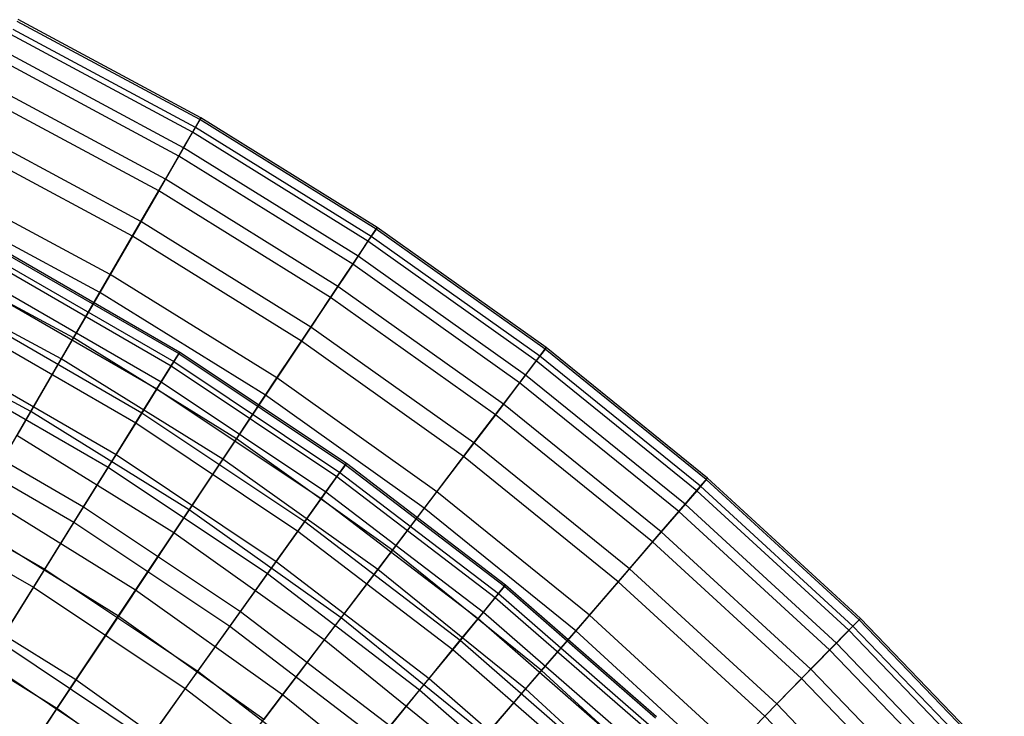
# Model space of a CAD drawing. Extents: x -8.3 to 8.8, y -6 to 6.
# Tile 177 of 177: x 2.9 to 4.6, y 4.1 to 5.4. Entities that reach past the tile are written whole.
import ezdxf

# ---------------------------------------------------------------- set-up
doc = ezdxf.new("R2010")
doc.units = 0
doc.header["$LTSCALE"] = 2.54
doc.layers.get('0').update_dxf_attribs({"linetype": 'CONTINUOUS'})

# ---------------------------------------------------------------- blocks, each defined once
blk = doc.blocks.new('DROPS_COLOR_A_STL')
at = {"color": 0}
for p, q in [((11.2464, 4.9476, 8.0263), (11.558, 4.7673, 8.0263)), ((11.2464, 4.9476, 8.0263), (11.558, 4.7673, 8.0263)), ((11.2479, 4.9502, 7.6576), (11.5596, 4.7699, 7.6576)), ((11.2479, 4.9502, 7.6576), (11.5596, 4.7699, 7.6576)), ((11.2341, 4.9246, 8.3941), (11.5442, 4.7452, 8.3941)), ((11.2341, 4.9246, 8.3941), (11.5442, 4.7452, 8.3941)), ((11.2384, 4.9326, 7.2894), (11.549, 4.7529, 7.2894)), ((11.2384, 4.9326, 7.2894), (11.549, 4.7529, 7.2894)), ((11.2181, 4.8948, 6.9232), (11.5263, 4.7164, 6.9232)), ((11.2181, 4.8948, 6.9232), (11.5263, 4.7164, 6.9232)), ((11.2109, 4.8814, 8.7596), (11.5183, 4.7036, 8.7596)), ((11.2109, 4.8814, 8.7596), (11.5183, 4.7036, 8.7596)), ((11.187, 4.8368, 6.5603), (11.4915, 4.6606, 6.5603)), ((11.187, 4.8368, 6.5603), (11.4915, 4.6606, 6.5603)), ((11.177, 4.8182, 9.1213), (11.4804, 4.6427, 9.1213)), ((11.177, 4.8182, 9.1213), (11.4804, 4.6427, 9.1213)), ((11.558, 4.7673, 8.0263), (11.5442, 4.7452, 8.3941)), ((11.558, 4.7673, 8.0263), (11.5442, 4.7452, 8.3941)), ((11.549, 4.7529, 7.2894), (11.5596, 4.7699, 7.6576)), ((11.549, 4.7529, 7.2894), (11.5596, 4.7699, 7.6576)), ((11.5596, 4.7699, 7.6576), (11.558, 4.7673, 8.0263)), ((11.5596, 4.7699, 7.6576), (11.558, 4.7673, 8.0263)), ((11.558, 4.7673, 8.0263), (11.8573, 4.5674, 8.0263)), ((11.558, 4.7673, 8.0263), (11.8573, 4.5674, 8.0263)), ((11.5596, 4.7699, 7.6576), (11.8591, 4.5699, 7.6576)), ((11.5596, 4.7699, 7.6576), (11.8591, 4.5699, 7.6576)), ((11.1452, 4.759, 6.2023), (11.4449, 4.5856, 6.2023)), ((11.1452, 4.759, 6.2023), (11.4449, 4.5856, 6.2023)), ((11.5442, 4.7452, 8.3941), (11.5183, 4.7036, 8.7596)), ((11.5442, 4.7452, 8.3941), (11.5183, 4.7036, 8.7596)), ((11.5263, 4.7164, 6.9232), (11.549, 4.7529, 7.2894)), ((11.5263, 4.7164, 6.9232), (11.549, 4.7529, 7.2894)), ((11.5442, 4.7452, 8.3941), (11.8421, 4.5462, 8.3941)), ((11.5442, 4.7452, 8.3941), (11.8421, 4.5462, 8.3941)), ((11.549, 4.7529, 7.2894), (11.8474, 4.5536, 7.2894)), ((11.549, 4.7529, 7.2894), (11.8474, 4.5536, 7.2894)), ((11.1325, 4.7352, 9.4778), (11.4307, 4.5627, 9.4778)), ((11.1325, 4.7352, 9.4778), (11.4307, 4.5627, 9.4778)), ((11.4915, 4.6606, 6.5603), (11.5263, 4.7164, 6.9232)), ((11.4915, 4.6606, 6.5603), (11.5263, 4.7164, 6.9232)), ((11.5263, 4.7164, 6.9232), (11.8224, 4.5187, 6.9232)), ((11.5263, 4.7164, 6.9232), (11.8224, 4.5187, 6.9232)), ((11.5183, 4.7036, 8.7596), (11.4804, 4.6427, 9.1213)), ((11.5183, 4.7036, 8.7596), (11.4804, 4.6427, 9.1213)), ((11.5183, 4.7036, 8.7596), (11.8136, 4.5064, 8.7596)), ((11.5183, 4.7036, 8.7596), (11.8136, 4.5064, 8.7596)), ((11.093, 4.6616, 5.8505), (11.3865, 4.4918, 5.8505)), ((11.093, 4.6616, 5.8505), (11.3865, 4.4918, 5.8505)), ((11.4449, 4.5856, 6.2023), (11.4915, 4.6606, 6.5603)), ((11.4449, 4.5856, 6.2023), (11.4915, 4.6606, 6.5603)), ((11.4915, 4.6606, 6.5603), (11.7842, 4.4652, 6.5603)), ((11.4915, 4.6606, 6.5603), (11.7842, 4.4652, 6.5603)), ((11.4804, 4.6427, 9.1213), (11.4307, 4.5627, 9.4778)), ((11.4804, 4.6427, 9.1213), (11.4307, 4.5627, 9.4778)), ((11.4804, 4.6427, 9.1213), (11.7719, 4.4481, 9.1213)), ((11.4804, 4.6427, 9.1213), (11.7719, 4.4481, 9.1213)), ((11.0775, 4.6328, 9.8277), (11.3692, 4.464, 9.8277)), ((11.0775, 4.6328, 9.8277), (11.3692, 4.464, 9.8277)), ((11.3865, 4.4918, 5.8505), (11.4449, 4.5856, 6.2023)), ((11.3865, 4.4918, 5.8505), (11.4449, 4.5856, 6.2023)), ((11.4449, 4.5856, 6.2023), (11.7328, 4.3934, 6.2023)), ((11.4449, 4.5856, 6.2023), (11.7328, 4.3934, 6.2023)), ((11.8573, 4.5674, 8.0263), (11.8421, 4.5462, 8.3941)), ((11.8573, 4.5674, 8.0263), (11.8421, 4.5462, 8.3941)), ((11.8474, 4.5536, 7.2894), (11.8591, 4.5699, 7.6576)), ((11.8474, 4.5536, 7.2894), (11.8591, 4.5699, 7.6576)), ((11.8591, 4.5699, 7.6576), (11.8573, 4.5674, 8.0263)), ((11.8591, 4.5699, 7.6576), (11.8573, 4.5674, 8.0263)), ((11.8573, 4.5674, 8.0263), (12.1432, 4.3488, 8.0263)), ((11.8573, 4.5674, 8.0263), (12.1432, 4.3488, 8.0263)), ((11.8591, 4.5699, 7.6576), (12.1451, 4.3512, 7.6576)), ((11.8591, 4.5699, 7.6576), (12.1451, 4.3512, 7.6576)), ((11.4307, 4.5627, 9.4778), (11.3692, 4.464, 9.8277)), ((11.4307, 4.5627, 9.4778), (11.3692, 4.464, 9.8277)), ((11.4307, 4.5627, 9.4778), (11.7172, 4.3714, 9.4778)), ((11.4307, 4.5627, 9.4778), (11.7172, 4.3714, 9.4778)), ((11.8224, 4.5187, 6.9232), (11.8474, 4.5536, 7.2894)), ((11.8224, 4.5187, 6.9232), (11.8474, 4.5536, 7.2894)), ((11.8474, 4.5536, 7.2894), (12.1325, 4.3357, 7.2894)), ((11.8474, 4.5536, 7.2894), (12.1325, 4.3357, 7.2894)), ((11.0305, 4.5451, 5.5063), (11.3167, 4.3795, 5.5063)), ((11.0305, 4.5451, 5.5063), (11.3167, 4.3795, 5.5063)), ((11.8421, 4.5462, 8.3941), (11.8136, 4.5064, 8.7596)), ((11.8421, 4.5462, 8.3941), (11.8136, 4.5064, 8.7596)), ((11.8421, 4.5462, 8.3941), (12.1267, 4.3286, 8.3941)), ((11.8421, 4.5462, 8.3941), (12.1267, 4.3286, 8.3941)), ((11.7842, 4.4652, 6.5603), (11.8224, 4.5187, 6.9232)), ((11.7842, 4.4652, 6.5603), (11.8224, 4.5187, 6.9232)), ((11.8224, 4.5187, 6.9232), (12.1053, 4.3024, 6.9232)), ((11.8224, 4.5187, 6.9232), (12.1053, 4.3024, 6.9232)), ((11.0123, 4.5113, 10.1697), (11.2964, 4.3469, 10.1697)), ((11.0123, 4.5113, 10.1697), (11.2964, 4.3469, 10.1697)), ((11.8136, 4.5064, 8.7596), (11.7719, 4.4481, 9.1213)), ((11.8136, 4.5064, 8.7596), (11.7719, 4.4481, 9.1213)), ((11.8136, 4.5064, 8.7596), (12.0958, 4.2907, 8.7596)), ((11.8136, 4.5064, 8.7596), (12.0958, 4.2907, 8.7596)), ((11.3167, 4.3795, 5.5063), (11.3865, 4.4918, 5.8505)), ((11.3167, 4.3795, 5.5063), (11.3865, 4.4918, 5.8505)), ((11.3865, 4.4918, 5.8505), (11.6686, 4.3035, 5.8505)), ((11.3865, 4.4918, 5.8505), (11.6686, 4.3035, 5.8505)), ((11.3692, 4.464, 9.8277), (11.2964, 4.3469, 10.1697)), ((11.3692, 4.464, 9.8277), (11.2964, 4.3469, 10.1697)), ((11.3692, 4.464, 9.8277), (11.6495, 4.2769, 9.8277)), ((11.3692, 4.464, 9.8277), (11.6495, 4.2769, 9.8277)), ((11.7328, 4.3934, 6.2023), (11.7842, 4.4652, 6.5603)), ((11.7328, 4.3934, 6.2023), (11.7842, 4.4652, 6.5603)), ((11.7842, 4.4652, 6.5603), (12.0637, 4.2515, 6.5603)), ((11.7842, 4.4652, 6.5603), (12.0637, 4.2515, 6.5603)), ((11.7719, 4.4481, 9.1213), (11.7172, 4.3714, 9.4778)), ((11.7719, 4.4481, 9.1213), (11.7172, 4.3714, 9.4778)), ((11.7719, 4.4481, 9.1213), (12.0504, 4.2351, 9.1213)), ((11.7719, 4.4481, 9.1213), (12.0504, 4.2351, 9.1213)), ((11.6686, 4.3035, 5.8505), (11.7328, 4.3934, 6.2023)), ((11.6686, 4.3035, 5.8505), (11.7328, 4.3934, 6.2023)), ((11.7328, 4.3934, 6.2023), (12.0079, 4.1831, 6.2023)), ((11.7328, 4.3934, 6.2023), (12.0079, 4.1831, 6.2023)), ((11.2356, 4.2492, 5.171), (11.3167, 4.3795, 5.5063)), ((11.2356, 4.2492, 5.171), (11.3167, 4.3795, 5.5063)), ((11.3167, 4.3795, 5.5063), (11.5917, 4.1959, 5.5063)), ((11.3167, 4.3795, 5.5063), (11.5917, 4.1959, 5.5063)), ((11.7172, 4.3714, 9.4778), (11.6495, 4.2769, 9.8277)), ((11.7172, 4.3714, 9.4778), (11.6495, 4.2769, 9.8277)), ((11.7172, 4.3714, 9.4778), (11.9908, 4.1622, 9.4778)), ((11.7172, 4.3714, 9.4778), (11.9908, 4.1622, 9.4778)), ((11.2964, 4.3469, 10.1697), (11.2124, 4.2119, 10.5024)), ((11.2964, 4.3469, 10.1697), (11.2124, 4.2119, 10.5024)), ((11.2964, 4.3469, 10.1697), (11.5693, 4.1647, 10.1697)), ((11.2964, 4.3469, 10.1697), (11.5693, 4.1647, 10.1697)), ((12.1432, 4.3488, 8.0263), (12.1267, 4.3286, 8.3941)), ((12.1432, 4.3488, 8.0263), (12.1267, 4.3286, 8.3941)), ((12.1325, 4.3357, 7.2894), (12.1451, 4.3512, 7.6576)), ((12.1325, 4.3357, 7.2894), (12.1451, 4.3512, 7.6576)), ((12.1451, 4.3512, 7.6576), (12.1432, 4.3488, 8.0263)), ((12.1451, 4.3512, 7.6576), (12.1432, 4.3488, 8.0263)), ((12.1432, 4.3488, 8.0263), (12.4146, 4.1123, 8.0263)), ((12.1432, 4.3488, 8.0263), (12.4146, 4.1123, 8.0263)), ((12.1451, 4.3512, 7.6576), (12.4166, 4.1146, 7.6576)), ((12.1451, 4.3512, 7.6576), (12.4166, 4.1146, 7.6576)), ((12.1267, 4.3286, 8.3941), (12.0958, 4.2907, 8.7596)), ((12.1267, 4.3286, 8.3941), (12.0958, 4.2907, 8.7596)), ((12.1053, 4.3024, 6.9232), (12.1325, 4.3357, 7.2894)), ((12.1053, 4.3024, 6.9232), (12.1325, 4.3357, 7.2894)), ((12.1267, 4.3286, 8.3941), (12.3968, 4.0932, 8.3941)), ((12.1267, 4.3286, 8.3941), (12.3968, 4.0932, 8.3941)), ((12.1325, 4.3357, 7.2894), (12.403, 4.0999, 7.2894)), ((12.1325, 4.3357, 7.2894), (12.403, 4.0999, 7.2894)), ((11.5917, 4.1959, 5.5063), (11.6686, 4.3035, 5.8505)), ((11.5917, 4.1959, 5.5063), (11.6686, 4.3035, 5.8505)), ((11.6686, 4.3035, 5.8505), (11.938, 4.0975, 5.8505)), ((11.6686, 4.3035, 5.8505), (11.938, 4.0975, 5.8505)), ((12.0637, 4.2515, 6.5603), (12.1053, 4.3024, 6.9232)), ((12.0637, 4.2515, 6.5603), (12.1053, 4.3024, 6.9232)), ((12.1053, 4.3024, 6.9232), (12.3738, 4.0684, 6.9232)), ((12.1053, 4.3024, 6.9232), (12.3738, 4.0684, 6.9232)), ((12.0958, 4.2907, 8.7596), (12.0504, 4.2351, 9.1213)), ((12.0958, 4.2907, 8.7596), (12.0504, 4.2351, 9.1213)), ((12.0958, 4.2907, 8.7596), (12.3635, 4.0574, 8.7596)), ((12.0958, 4.2907, 8.7596), (12.3635, 4.0574, 8.7596)), ((11.6495, 4.2769, 9.8277), (11.5693, 4.1647, 10.1697)), ((11.6495, 4.2769, 9.8277), (11.5693, 4.1647, 10.1697)), ((11.6495, 4.2769, 9.8277), (11.9173, 4.0722, 9.8277)), ((11.6495, 4.2769, 9.8277), (11.9173, 4.0722, 9.8277)), ((11.2356, 4.2492, 5.171), (11.5024, 4.0711, 5.171)), ((11.2356, 4.2492, 5.171), (11.5024, 4.0711, 5.171)), ((12.0079, 4.1831, 6.2023), (12.0637, 4.2515, 6.5603)), ((12.0079, 4.1831, 6.2023), (12.0637, 4.2515, 6.5603)), ((12.0637, 4.2515, 6.5603), (12.329, 4.0203, 6.5603)), ((12.0637, 4.2515, 6.5603), (12.329, 4.0203, 6.5603)), ((12.0504, 4.2351, 9.1213), (11.9908, 4.1622, 9.4778)), ((12.0504, 4.2351, 9.1213), (11.9908, 4.1622, 9.4778)), ((12.0504, 4.2351, 9.1213), (12.3146, 4.0048, 9.1213)), ((12.0504, 4.2351, 9.1213), (12.3146, 4.0048, 9.1213)), ((11.2124, 4.2119, 10.5024), (11.4769, 4.0354, 10.5024)), ((11.2124, 4.2119, 10.5024), (11.4769, 4.0354, 10.5024)), ((11.5024, 4.0711, 5.171), (11.5917, 4.1959, 5.5063)), ((11.5024, 4.0711, 5.171), (11.5917, 4.1959, 5.5063)), ((11.5917, 4.1959, 5.5063), (11.8543, 3.9951, 5.5063)), ((11.5917, 4.1959, 5.5063), (11.8543, 3.9951, 5.5063)), ((11.938, 4.0975, 5.8505), (12.0079, 4.1831, 6.2023)), ((11.938, 4.0975, 5.8505), (12.0079, 4.1831, 6.2023)), ((12.0079, 4.1831, 6.2023), (12.2689, 3.9556, 6.2023)), ((12.0079, 4.1831, 6.2023), (12.2689, 3.9556, 6.2023)), ((11.5693, 4.1647, 10.1697), (11.4769, 4.0354, 10.5024)), ((11.5693, 4.1647, 10.1697), (11.4769, 4.0354, 10.5024)), ((11.5693, 4.1647, 10.1697), (11.83, 3.9653, 10.1697)), ((11.5693, 4.1647, 10.1697), (11.83, 3.9653, 10.1697)), ((11.9908, 4.1622, 9.4778), (11.9173, 4.0722, 9.8277)), ((11.9908, 4.1622, 9.4778), (11.9173, 4.0722, 9.8277)), ((11.9908, 4.1622, 9.4778), (12.2505, 3.9359, 9.4778)), ((11.9908, 4.1622, 9.4778), (12.2505, 3.9359, 9.4778))]:
    blk.add_line(p, q, dxfattribs=at)
blk = doc.blocks.new('GROUP_1')
at = {"color": 0}
for p, q in [((11.5123, 11.1897, 5.8699), (11.1837, 11.3665, 5.8699)), ((11.5123, 11.1897, 5.8699), (11.1837, 11.3665, 5.8699)), ((11.5025, 11.1727, 5.4987), (11.175, 11.349, 5.4987)), ((11.5025, 11.1727, 5.4987), (11.175, 11.349, 5.4987)), ((11.5105, 11.1867, 6.2416), (11.1822, 11.3634, 6.2416)), ((11.5105, 11.1867, 6.2416), (11.1822, 11.3634, 6.2416)), ((11.4973, 11.1638, 6.6124), (11.1704, 11.3397, 6.6124)), ((11.4973, 11.1638, 6.6124), (11.1704, 11.3397, 6.6124)), ((11.4725, 11.121, 6.9808), (11.1483, 11.2955, 6.9808)), ((11.4725, 11.121, 6.9808), (11.1483, 11.2955, 6.9808)), ((11.4811, 11.1359, 5.1294), (11.156, 11.3109, 5.1294)), ((11.4811, 11.1359, 5.1294), (11.156, 11.3109, 5.1294)), ((11.4484, 11.0794, 4.7635), (11.1269, 11.2525, 4.7635)), ((11.4484, 11.0794, 4.7635), (11.1269, 11.2525, 4.7635)), ((11.4364, 11.0586, 7.3455), (11.1161, 11.231, 7.3455)), ((11.4364, 11.0586, 7.3455), (11.1161, 11.231, 7.3455)), ((11.5025, 11.1727, 5.4987), (11.5123, 11.1897, 5.8699)), ((11.5025, 11.1727, 5.4987), (11.5123, 11.1897, 5.8699)), ((11.5123, 11.1897, 5.8699), (11.5105, 11.1867, 6.2416)), ((11.5123, 11.1897, 5.8699), (11.5105, 11.1867, 6.2416)), ((11.8292, 10.9927, 5.8699), (11.5123, 11.1897, 5.8699)), ((11.8292, 10.9927, 5.8699), (11.5123, 11.1897, 5.8699)), ((11.4044, 11.0034, 4.4023), (11.0877, 11.1739, 4.4023)), ((11.4044, 11.0034, 4.4023), (11.0877, 11.1739, 4.4023)), ((11.4811, 11.1359, 5.1294), (11.5025, 11.1727, 5.4987)), ((11.4811, 11.1359, 5.1294), (11.5025, 11.1727, 5.4987)), ((11.5105, 11.1867, 6.2416), (11.4973, 11.1638, 6.6124)), ((11.5105, 11.1867, 6.2416), (11.4973, 11.1638, 6.6124)), ((11.8183, 10.9764, 5.4987), (11.5025, 11.1727, 5.4987)), ((11.8183, 10.9764, 5.4987), (11.5025, 11.1727, 5.4987)), ((11.8273, 10.9899, 6.2416), (11.5105, 11.1867, 6.2416)), ((11.8273, 10.9899, 6.2416), (11.5105, 11.1867, 6.2416)), ((11.4973, 11.1638, 6.6124), (11.4725, 11.121, 6.9808)), ((11.4973, 11.1638, 6.6124), (11.4725, 11.121, 6.9808)), ((11.8126, 10.9678, 6.6124), (11.4973, 11.1638, 6.6124)), ((11.8126, 10.9678, 6.6124), (11.4973, 11.1638, 6.6124)), ((11.389, 10.9768, 7.705), (11.0739, 11.1464, 7.705)), ((11.389, 10.9768, 7.705), (11.0739, 11.1464, 7.705)), ((11.4484, 11.0794, 4.7635), (11.4811, 11.1359, 5.1294)), ((11.4484, 11.0794, 4.7635), (11.4811, 11.1359, 5.1294)), ((11.7948, 10.941, 5.1294), (11.4811, 11.1359, 5.1294)), ((11.7948, 10.941, 5.1294), (11.4811, 11.1359, 5.1294)), ((11.4725, 11.121, 6.9808), (11.4364, 11.0586, 7.3455)), ((11.4725, 11.121, 6.9808), (11.4364, 11.0586, 7.3455)), ((11.7852, 10.9267, 6.9808), (11.4725, 11.121, 6.9808)), ((11.7852, 10.9267, 6.9808), (11.4725, 11.121, 6.9808)), ((11.3493, 10.9082, 4.0472), (11.0385, 11.0754, 4.0472)), ((11.3493, 10.9082, 4.0472), (11.0385, 11.0754, 4.0472)), ((11.4044, 11.0034, 4.4023), (11.4484, 11.0794, 4.7635)), ((11.4044, 11.0034, 4.4023), (11.4484, 11.0794, 4.7635)), ((11.7586, 10.8867, 4.7635), (11.4484, 11.0794, 4.7635)), ((11.7586, 10.8867, 4.7635), (11.4484, 11.0794, 4.7635)), ((11.4364, 11.0586, 7.3455), (11.389, 10.9768, 7.705)), ((11.4364, 11.0586, 7.3455), (11.389, 10.9768, 7.705)), ((11.7453, 10.8667, 7.3455), (11.4364, 11.0586, 7.3455)), ((11.7453, 10.8667, 7.3455), (11.4364, 11.0586, 7.3455)), ((11.3306, 10.8759, 8.058), (11.0219, 11.042, 8.058)), ((11.3306, 10.8759, 8.058), (11.0219, 11.042, 8.058)), ((11.3493, 10.9082, 4.0472), (11.4044, 11.0034, 4.4023)), ((11.3493, 10.9082, 4.0472), (11.4044, 11.0034, 4.4023)), ((11.71, 10.8135, 4.4023), (11.4044, 11.0034, 4.4023)), ((11.71, 10.8135, 4.4023), (11.4044, 11.0034, 4.4023)), ((11.389, 10.9768, 7.705), (11.3306, 10.8759, 8.058)), ((11.389, 10.9768, 7.705), (11.3306, 10.8759, 8.058)), ((11.6929, 10.788, 7.705), (11.389, 10.9768, 7.705)), ((11.6929, 10.788, 7.705), (11.389, 10.9768, 7.705)), ((11.7948, 10.941, 5.1294), (11.8183, 10.9764, 5.4987)), ((11.7948, 10.941, 5.1294), (11.8183, 10.9764, 5.4987)), ((11.8273, 10.9899, 6.2416), (11.8126, 10.9678, 6.6124)), ((11.8273, 10.9899, 6.2416), (11.8126, 10.9678, 6.6124)), ((11.8183, 10.9764, 5.4987), (11.8292, 10.9927, 5.8699)), ((11.8183, 10.9764, 5.4987), (11.8292, 10.9927, 5.8699)), ((12.1214, 10.7609, 5.4987), (11.8183, 10.9764, 5.4987)), ((12.1214, 10.7609, 5.4987), (11.8183, 10.9764, 5.4987)), ((11.8292, 10.9927, 5.8699), (11.8273, 10.9899, 6.2416)), ((11.8292, 10.9927, 5.8699), (11.8273, 10.9899, 6.2416)), ((12.1311, 10.7737, 6.2416), (11.8273, 10.9899, 6.2416)), ((12.1311, 10.7737, 6.2416), (11.8273, 10.9899, 6.2416)), ((12.1332, 10.7765, 5.8699), (11.8292, 10.9927, 5.8699)), ((12.1332, 10.7765, 5.8699), (11.8292, 10.9927, 5.8699)), ((11.8126, 10.9678, 6.6124), (11.7852, 10.9267, 6.9808)), ((11.8126, 10.9678, 6.6124), (11.7852, 10.9267, 6.9808)), ((12.1151, 10.7527, 6.6124), (11.8126, 10.9678, 6.6124)), ((12.1151, 10.7527, 6.6124), (11.8126, 10.9678, 6.6124)), ((11.2832, 10.7941, 3.6996), (10.9797, 10.9575, 3.6996)), ((11.2832, 10.7941, 3.6996), (10.9797, 10.9575, 3.6996)), ((11.7586, 10.8867, 4.7635), (11.7948, 10.941, 5.1294)), ((11.7586, 10.8867, 4.7635), (11.7948, 10.941, 5.1294)), ((12.0957, 10.727, 5.1294), (11.7948, 10.941, 5.1294)), ((12.0957, 10.727, 5.1294), (11.7948, 10.941, 5.1294)), ((11.7852, 10.9267, 6.9808), (11.7453, 10.8667, 7.3455)), ((11.7852, 10.9267, 6.9808), (11.7453, 10.8667, 7.3455)), ((12.0853, 10.7133, 6.9808), (11.7852, 10.9267, 6.9808)), ((12.0853, 10.7133, 6.9808), (11.7852, 10.9267, 6.9808)), ((11.2613, 10.7563, 8.403), (10.9602, 10.9183, 8.403)), ((11.2613, 10.7563, 8.403), (10.9602, 10.9183, 8.403)), ((11.2832, 10.7941, 3.6996), (11.3493, 10.9082, 4.0472)), ((11.2832, 10.7941, 3.6996), (11.3493, 10.9082, 4.0472)), ((11.649, 10.7219, 4.0472), (11.3493, 10.9082, 4.0472)), ((11.649, 10.7219, 4.0472), (11.3493, 10.9082, 4.0472)), ((11.3306, 10.8759, 8.058), (11.2613, 10.7563, 8.403)), ((11.3306, 10.8759, 8.058), (11.2613, 10.7563, 8.403)), ((11.6283, 10.6909, 8.058), (11.3306, 10.8759, 8.058)), ((11.6283, 10.6909, 8.058), (11.3306, 10.8759, 8.058)), ((11.71, 10.8135, 4.4023), (11.7586, 10.8867, 4.7635)), ((11.71, 10.8135, 4.4023), (11.7586, 10.8867, 4.7635)), ((12.0562, 10.675, 4.7635), (11.7586, 10.8867, 4.7635)), ((12.0562, 10.675, 4.7635), (11.7586, 10.8867, 4.7635)), ((11.7453, 10.8667, 7.3455), (11.6929, 10.788, 7.705)), ((11.7453, 10.8667, 7.3455), (11.6929, 10.788, 7.705)), ((12.0417, 10.6559, 7.3455), (11.7453, 10.8667, 7.3455)), ((12.0417, 10.6559, 7.3455), (11.7453, 10.8667, 7.3455)), ((11.2065, 10.6616, 3.3609), (10.9114, 10.8205, 3.3609)), ((11.2065, 10.6616, 3.3609), (10.9114, 10.8205, 3.3609)), ((11.649, 10.7219, 4.0472), (11.71, 10.8135, 4.4023)), ((11.649, 10.7219, 4.0472), (11.71, 10.8135, 4.4023)), ((12.0031, 10.6051, 4.4023), (11.71, 10.8135, 4.4023)), ((12.0031, 10.6051, 4.4023), (11.71, 10.8135, 4.4023)), ((11.2065, 10.6616, 3.3609), (11.2832, 10.7941, 3.6996)), ((11.2065, 10.6616, 3.3609), (11.2832, 10.7941, 3.6996)), ((11.576, 10.6122, 3.6996), (11.2832, 10.7941, 3.6996)), ((11.576, 10.6122, 3.6996), (11.2832, 10.7941, 3.6996)), ((11.6929, 10.788, 7.705), (11.6283, 10.6909, 8.058)), ((11.6929, 10.788, 7.705), (11.6283, 10.6909, 8.058)), ((11.9845, 10.5806, 7.705), (11.6929, 10.788, 7.705)), ((11.9845, 10.5806, 7.705), (11.6929, 10.788, 7.705)), ((12.1311, 10.7737, 6.2416), (12.1151, 10.7527, 6.6124)), ((12.1311, 10.7737, 6.2416), (12.1151, 10.7527, 6.6124)), ((12.1214, 10.7609, 5.4987), (12.1332, 10.7765, 5.8699)), ((12.1214, 10.7609, 5.4987), (12.1332, 10.7765, 5.8699)), ((12.1332, 10.7765, 5.8699), (12.1311, 10.7737, 6.2416)), ((12.1332, 10.7765, 5.8699), (12.1311, 10.7737, 6.2416)), ((12.421, 10.5392, 6.2416), (12.1311, 10.7737, 6.2416)), ((12.421, 10.5392, 6.2416), (12.1311, 10.7737, 6.2416)), ((12.4233, 10.5418, 5.8699), (12.1332, 10.7765, 5.8699)), ((12.4233, 10.5418, 5.8699), (12.1332, 10.7765, 5.8699)), ((11.2613, 10.7563, 8.403), (11.1814, 10.6183, 8.7389)), ((11.2613, 10.7563, 8.403), (11.1814, 10.6183, 8.7389)), ((11.5518, 10.5758, 8.403), (11.2613, 10.7563, 8.403)), ((11.5518, 10.5758, 8.403), (11.2613, 10.7563, 8.403)), ((12.1151, 10.7527, 6.6124), (12.0853, 10.7133, 6.9808)), ((12.1151, 10.7527, 6.6124), (12.0853, 10.7133, 6.9808)), ((12.0957, 10.727, 5.1294), (12.1214, 10.7609, 5.4987)), ((12.0957, 10.727, 5.1294), (12.1214, 10.7609, 5.4987)), ((12.4037, 10.5191, 6.6124), (12.1151, 10.7527, 6.6124)), ((12.4037, 10.5191, 6.6124), (12.1151, 10.7527, 6.6124)), ((12.4105, 10.527, 5.4987), (12.1214, 10.7609, 5.4987)), ((12.4105, 10.527, 5.4987), (12.1214, 10.7609, 5.4987)), ((11.576, 10.6122, 3.6996), (11.649, 10.7219, 4.0472)), ((11.576, 10.6122, 3.6996), (11.649, 10.7219, 4.0472)), ((11.9366, 10.5174, 4.0472), (11.649, 10.7219, 4.0472)), ((11.9366, 10.5174, 4.0472), (11.649, 10.7219, 4.0472)), ((12.0853, 10.7133, 6.9808), (12.0417, 10.6559, 7.3455)), ((12.0853, 10.7133, 6.9808), (12.0417, 10.6559, 7.3455)), ((12.0562, 10.675, 4.7635), (12.0957, 10.727, 5.1294)), ((12.0562, 10.675, 4.7635), (12.0957, 10.727, 5.1294)), ((12.3715, 10.4817, 6.9808), (12.0853, 10.7133, 6.9808)), ((12.3715, 10.4817, 6.9808), (12.0853, 10.7133, 6.9808)), ((12.3827, 10.4947, 5.1294), (12.0957, 10.727, 5.1294)), ((12.3827, 10.4947, 5.1294), (12.0957, 10.727, 5.1294)), ((11.6283, 10.6909, 8.058), (11.5518, 10.5758, 8.403)), ((11.6283, 10.6909, 8.058), (11.5518, 10.5758, 8.403)), ((11.914, 10.4877, 8.058), (11.6283, 10.6909, 8.058)), ((11.914, 10.4877, 8.058), (11.6283, 10.6909, 8.058)), ((11.1194, 10.5112, 3.0323), (11.2065, 10.6616, 3.3609)), ((11.1194, 10.5112, 3.0323), (11.2065, 10.6616, 3.3609)), ((11.4912, 10.4847, 3.3609), (11.2065, 10.6616, 3.3609)), ((11.4912, 10.4847, 3.3609), (11.2065, 10.6616, 3.3609)), ((12.0031, 10.6051, 4.4023), (12.0562, 10.675, 4.7635)), ((12.0031, 10.6051, 4.4023), (12.0562, 10.675, 4.7635)), ((12.3401, 10.4453, 4.7635), (12.0562, 10.675, 4.7635)), ((12.3401, 10.4453, 4.7635), (12.0562, 10.675, 4.7635)), ((12.0417, 10.6559, 7.3455), (11.9845, 10.5806, 7.705)), ((12.0417, 10.6559, 7.3455), (11.9845, 10.5806, 7.705)), ((12.3244, 10.4271, 7.3455), (12.0417, 10.6559, 7.3455)), ((12.3244, 10.4271, 7.3455), (12.0417, 10.6559, 7.3455)), ((11.4635, 10.4431, 8.7389), (11.1814, 10.6183, 8.7389)), ((11.4635, 10.4431, 8.7389), (11.1814, 10.6183, 8.7389)), ((11.4912, 10.4847, 3.3609), (11.576, 10.6122, 3.6996)), ((11.4912, 10.4847, 3.3609), (11.576, 10.6122, 3.6996)), ((11.8569, 10.4124, 3.6996), (11.576, 10.6122, 3.6996)), ((11.8569, 10.4124, 3.6996), (11.576, 10.6122, 3.6996)), ((11.9366, 10.5174, 4.0472), (12.0031, 10.6051, 4.4023)), ((11.9366, 10.5174, 4.0472), (12.0031, 10.6051, 4.4023)), ((12.2827, 10.3788, 4.4023), (12.0031, 10.6051, 4.4023)), ((12.2827, 10.3788, 4.4023), (12.0031, 10.6051, 4.4023)), ((11.5518, 10.5758, 8.403), (11.4635, 10.4431, 8.7389)), ((11.5518, 10.5758, 8.403), (11.4635, 10.4431, 8.7389)), ((11.8304, 10.3776, 8.403), (11.5518, 10.5758, 8.403)), ((11.8304, 10.3776, 8.403), (11.5518, 10.5758, 8.403)), ((11.9845, 10.5806, 7.705), (11.914, 10.4877, 8.058)), ((11.9845, 10.5806, 7.705), (11.914, 10.4877, 8.058)), ((12.2627, 10.3555, 7.705), (11.9845, 10.5806, 7.705)), ((12.2627, 10.3555, 7.705), (11.9845, 10.5806, 7.705)), ((12.421, 10.5392, 6.2416), (12.4037, 10.5191, 6.6124)), ((12.421, 10.5392, 6.2416), (12.4037, 10.5191, 6.6124)), ((12.4105, 10.527, 5.4987), (12.4233, 10.5418, 5.8699)), ((12.4105, 10.527, 5.4987), (12.4233, 10.5418, 5.8699)), ((12.4233, 10.5418, 5.8699), (12.421, 10.5392, 6.2416)), ((12.4233, 10.5418, 5.8699), (12.421, 10.5392, 6.2416)), ((12.6957, 10.287, 6.2416), (12.421, 10.5392, 6.2416)), ((12.6957, 10.287, 6.2416), (12.421, 10.5392, 6.2416)), ((12.6981, 10.2895, 5.8699), (12.4233, 10.5418, 5.8699)), ((12.6981, 10.2895, 5.8699), (12.4233, 10.5418, 5.8699)), ((11.8569, 10.4124, 3.6996), (11.9366, 10.5174, 4.0472)), ((11.8569, 10.4124, 3.6996), (11.9366, 10.5174, 4.0472)), ((12.2109, 10.2954, 4.0472), (11.9366, 10.5174, 4.0472)), ((12.2109, 10.2954, 4.0472), (11.9366, 10.5174, 4.0472)), ((12.4037, 10.5191, 6.6124), (12.3715, 10.4817, 6.9808)), ((12.4037, 10.5191, 6.6124), (12.3715, 10.4817, 6.9808)), ((12.3827, 10.4947, 5.1294), (12.4105, 10.527, 5.4987)), ((12.3827, 10.4947, 5.1294), (12.4105, 10.527, 5.4987)), ((12.6772, 10.2681, 6.6124), (12.4037, 10.5191, 6.6124)), ((12.6772, 10.2681, 6.6124), (12.4037, 10.5191, 6.6124)), ((12.6845, 10.2755, 5.4987), (12.4105, 10.527, 5.4987)), ((12.6845, 10.2755, 5.4987), (12.4105, 10.527, 5.4987)), ((11.3949, 10.3401, 3.0323), (11.1194, 10.5112, 3.0323)), ((11.3949, 10.3401, 3.0323), (11.1194, 10.5112, 3.0323)), ((11.3949, 10.3401, 3.0323), (11.4912, 10.4847, 3.3609)), ((11.3949, 10.3401, 3.0323), (11.4912, 10.4847, 3.3609)), ((11.7643, 10.2905, 3.3609), (11.4912, 10.4847, 3.3609)), ((11.7643, 10.2905, 3.3609), (11.4912, 10.4847, 3.3609)), ((11.914, 10.4877, 8.058), (11.8304, 10.3776, 8.403)), ((11.914, 10.4877, 8.058), (11.8304, 10.3776, 8.403)), ((12.1865, 10.2672, 8.058), (11.914, 10.4877, 8.058)), ((12.1865, 10.2672, 8.058), (11.914, 10.4877, 8.058)), ((12.3715, 10.4817, 6.9808), (12.3244, 10.4271, 7.3455)), ((12.3715, 10.4817, 6.9808), (12.3244, 10.4271, 7.3455)), ((12.3401, 10.4453, 4.7635), (12.3827, 10.4947, 5.1294)), ((12.3401, 10.4453, 4.7635), (12.3827, 10.4947, 5.1294)), ((12.6427, 10.2327, 6.9808), (12.3715, 10.4817, 6.9808)), ((12.6427, 10.2327, 6.9808), (12.3715, 10.4817, 6.9808)), ((12.6548, 10.2451, 5.1294), (12.3827, 10.4947, 5.1294)), ((12.6548, 10.2451, 5.1294), (12.3827, 10.4947, 5.1294)), ((11.3639, 10.2934, 9.0642), (11.0913, 10.4627, 9.0642)), ((11.3639, 10.2934, 9.0642), (11.0913, 10.4627, 9.0642)), ((12.2827, 10.3788, 4.4023), (12.3401, 10.4453, 4.7635)), ((12.2827, 10.3788, 4.4023), (12.3401, 10.4453, 4.7635)), ((12.6091, 10.1983, 4.7635), (12.3401, 10.4453, 4.7635)), ((12.6091, 10.1983, 4.7635), (12.3401, 10.4453, 4.7635)), ((11.4635, 10.4431, 8.7389), (11.3639, 10.2934, 9.0642)), ((11.4635, 10.4431, 8.7389), (11.3639, 10.2934, 9.0642)), ((11.7341, 10.2507, 8.7389), (11.4635, 10.4431, 8.7389)), ((11.7341, 10.2507, 8.7389), (11.4635, 10.4431, 8.7389)), ((11.7643, 10.2905, 3.3609), (11.8569, 10.4124, 3.6996)), ((11.7643, 10.2905, 3.3609), (11.8569, 10.4124, 3.6996)), ((12.1248, 10.1956, 3.6996), (11.8569, 10.4124, 3.6996)), ((12.1248, 10.1956, 3.6996), (11.8569, 10.4124, 3.6996)), ((12.3244, 10.4271, 7.3455), (12.2627, 10.3555, 7.705)), ((12.3244, 10.4271, 7.3455), (12.2627, 10.3555, 7.705)), ((12.5923, 10.1812, 7.3455), (12.3244, 10.4271, 7.3455)), ((12.5923, 10.1812, 7.3455), (12.3244, 10.4271, 7.3455)), ((11.8304, 10.3776, 8.403), (11.7341, 10.2507, 8.7389)), ((11.8304, 10.3776, 8.403), (11.7341, 10.2507, 8.7389)), ((12.0962, 10.1625, 8.403), (11.8304, 10.3776, 8.403)), ((12.0962, 10.1625, 8.403), (11.8304, 10.3776, 8.403)), ((12.2109, 10.2954, 4.0472), (12.2827, 10.3788, 4.4023)), ((12.2109, 10.2954, 4.0472), (12.2827, 10.3788, 4.4023)), ((12.5477, 10.1355, 4.4023), (12.2827, 10.3788, 4.4023)), ((12.5477, 10.1355, 4.4023), (12.2827, 10.3788, 4.4023)), ((11.2876, 10.1787, 2.715), (11.0223, 10.3435, 2.715)), ((11.2876, 10.1787, 2.715), (11.0223, 10.3435, 2.715)), ((11.2876, 10.1787, 2.715), (11.3949, 10.3401, 3.0323)), ((11.2876, 10.1787, 2.715), (11.3949, 10.3401, 3.0323)), ((11.6592, 10.1521, 3.0323), (11.3949, 10.3401, 3.0323)), ((11.6592, 10.1521, 3.0323), (11.3949, 10.3401, 3.0323)), ((12.2627, 10.3555, 7.705), (12.1865, 10.2672, 8.058)), ((12.2627, 10.3555, 7.705), (12.1865, 10.2672, 8.058)), ((12.5263, 10.1135, 7.705), (12.2627, 10.3555, 7.705)), ((12.5263, 10.1135, 7.705), (12.2627, 10.3555, 7.705)), ((11.2533, 10.1271, 9.3777), (10.9913, 10.2899, 9.3777)), ((11.2533, 10.1271, 9.3777), (10.9913, 10.2899, 9.3777)), ((11.3639, 10.2934, 9.0642), (11.2533, 10.1271, 9.3777)), ((11.3639, 10.2934, 9.0642), (11.2533, 10.1271, 9.3777)), ((11.6253, 10.1074, 9.0642), (11.3639, 10.2934, 9.0642)), ((11.6253, 10.1074, 9.0642), (11.3639, 10.2934, 9.0642)), ((11.6592, 10.1521, 3.0323), (11.7643, 10.2905, 3.3609)), ((11.6592, 10.1521, 3.0323), (11.7643, 10.2905, 3.3609)), ((12.0248, 10.0796, 3.3609), (11.7643, 10.2905, 3.3609)), ((12.0248, 10.0796, 3.3609), (11.7643, 10.2905, 3.3609)), ((12.1248, 10.1956, 3.6996), (12.2109, 10.2954, 4.0472)), ((12.1248, 10.1956, 3.6996), (12.2109, 10.2954, 4.0472)), ((12.4708, 10.0568, 4.0472), (12.2109, 10.2954, 4.0472)), ((12.4708, 10.0568, 4.0472), (12.2109, 10.2954, 4.0472)), ((12.6957, 10.287, 6.2416), (12.6772, 10.2681, 6.6124)), ((12.6957, 10.287, 6.2416), (12.6772, 10.2681, 6.6124)), ((12.6845, 10.2755, 5.4987), (12.6981, 10.2895, 5.8699)), ((12.6845, 10.2755, 5.4987), (12.6981, 10.2895, 5.8699)), ((12.6981, 10.2895, 5.8699), (12.6957, 10.287, 6.2416)), ((12.6981, 10.2895, 5.8699), (12.6957, 10.287, 6.2416)), ((12.9542, 10.0183, 6.2416), (12.6957, 10.287, 6.2416)), ((12.9542, 10.0183, 6.2416), (12.6957, 10.287, 6.2416)), ((12.9568, 10.0206, 5.8699), (12.6981, 10.2895, 5.8699)), ((12.9568, 10.0206, 5.8699), (12.6981, 10.2895, 5.8699)), ((12.6772, 10.2681, 6.6124), (12.6427, 10.2327, 6.9808)), ((12.6772, 10.2681, 6.6124), (12.6427, 10.2327, 6.9808)), ((12.6548, 10.2451, 5.1294), (12.6845, 10.2755, 5.4987)), ((12.6548, 10.2451, 5.1294), (12.6845, 10.2755, 5.4987)), ((12.9346, 10.0005, 6.6124), (12.6772, 10.2681, 6.6124)), ((12.9346, 10.0005, 6.6124), (12.6772, 10.2681, 6.6124)), ((12.9423, 10.0074, 5.4987), (12.6845, 10.2755, 5.4987)), ((12.9423, 10.0074, 5.4987), (12.6845, 10.2755, 5.4987)), ((11.7341, 10.2507, 8.7389), (11.6253, 10.1074, 9.0642)), ((11.7341, 10.2507, 8.7389), (11.6253, 10.1074, 9.0642)), ((11.9922, 10.0418, 8.7389), (11.7341, 10.2507, 8.7389)), ((11.9922, 10.0418, 8.7389), (11.7341, 10.2507, 8.7389)), ((12.1865, 10.2672, 8.058), (12.0962, 10.1625, 8.403)), ((12.1865, 10.2672, 8.058), (12.0962, 10.1625, 8.403)), ((12.4448, 10.0301, 8.058), (12.1865, 10.2672, 8.058)), ((12.4448, 10.0301, 8.058), (12.1865, 10.2672, 8.058)), ((12.6427, 10.2327, 6.9808), (12.5923, 10.1812, 7.3455)), ((12.6427, 10.2327, 6.9808), (12.5923, 10.1812, 7.3455)), ((12.6091, 10.1983, 4.7635), (12.6548, 10.2451, 5.1294)), ((12.6091, 10.1983, 4.7635), (12.6548, 10.2451, 5.1294)), ((12.898, 9.9674, 6.9808), (12.6427, 10.2327, 6.9808)), ((12.898, 9.9674, 6.9808), (12.6427, 10.2327, 6.9808)), ((12.9107, 9.9789, 5.1294), (12.6548, 10.2451, 5.1294)), ((12.9107, 9.9789, 5.1294), (12.6548, 10.2451, 5.1294)), ((12.5477, 10.1355, 4.4023), (12.6091, 10.1983, 4.7635)), ((12.5477, 10.1355, 4.4023), (12.6091, 10.1983, 4.7635)), ((12.8623, 9.9352, 4.7635), (12.6091, 10.1983, 4.7635)), ((12.8623, 9.9352, 4.7635), (12.6091, 10.1983, 4.7635)), ((12.0248, 10.0796, 3.3609), (12.1248, 10.1956, 3.6996)), ((12.0248, 10.0796, 3.3609), (12.1248, 10.1956, 3.6996)), ((12.3787, 9.9625, 3.6996), (12.1248, 10.1956, 3.6996)), ((12.3787, 9.9625, 3.6996), (12.1248, 10.1956, 3.6996)), ((12.5923, 10.1812, 7.3455), (12.5263, 10.1135, 7.705)), ((12.5923, 10.1812, 7.3455), (12.5263, 10.1135, 7.705)), ((12.8445, 9.9191, 7.3455), (12.5923, 10.1812, 7.3455)), ((12.8445, 9.9191, 7.3455), (12.5923, 10.1812, 7.3455)), ((11.1696, 10.0013, 2.4104), (11.2876, 10.1787, 2.715)), ((11.1696, 10.0013, 2.4104), (11.2876, 10.1787, 2.715)), ((11.5421, 9.9977, 2.715), (11.2876, 10.1787, 2.715)), ((11.5421, 9.9977, 2.715), (11.2876, 10.1787, 2.715)), ((12.0962, 10.1625, 8.403), (11.9922, 10.0418, 8.7389)), ((12.0962, 10.1625, 8.403), (11.9922, 10.0418, 8.7389)), ((12.3482, 9.9312, 8.403), (12.0962, 10.1625, 8.403)), ((12.3482, 9.9312, 8.403), (12.0962, 10.1625, 8.403)), ((11.5421, 9.9977, 2.715), (11.6592, 10.1521, 3.0323)), ((11.5421, 9.9977, 2.715), (11.6592, 10.1521, 3.0323)), ((11.9114, 9.948, 3.0323), (11.6592, 10.1521, 3.0323)), ((11.9114, 9.948, 3.0323), (11.6592, 10.1521, 3.0323)), ((11.2533, 10.1271, 9.3777), (11.1321, 9.9451, 9.6783)), ((11.2533, 10.1271, 9.3777), (11.1321, 9.9451, 9.6783)), ((11.5046, 9.9484, 9.3777), (11.2533, 10.1271, 9.3777)), ((11.5046, 9.9484, 9.3777), (11.2533, 10.1271, 9.3777)), ((12.4708, 10.0568, 4.0472), (12.5477, 10.1355, 4.4023)), ((12.4708, 10.0568, 4.0472), (12.5477, 10.1355, 4.4023)), ((12.7971, 9.8763, 4.4023), (12.5477, 10.1355, 4.4023)), ((12.7971, 9.8763, 4.4023), (12.5477, 10.1355, 4.4023)), ((12.5263, 10.1135, 7.705), (12.4448, 10.0301, 8.058)), ((12.5263, 10.1135, 7.705), (12.4448, 10.0301, 8.058)), ((12.7743, 9.8557, 7.705), (12.5263, 10.1135, 7.705)), ((12.7743, 9.8557, 7.705), (12.5263, 10.1135, 7.705))]:
    blk.add_line(p, q, dxfattribs=at)
blk.add_blockref('DROPS_COLOR_A_STL', (-0.0852, 5.9985, -1.8001), dxfattribs=at)

msp = doc.modelspace()

# ---------------------------------------------------------------- block references
at = {"color": 0}
msp.add_blockref('GROUP_1', (-8.3148, -5.9985, 1.8001), dxfattribs=at)

doc.saveas('drawing.dxf')
